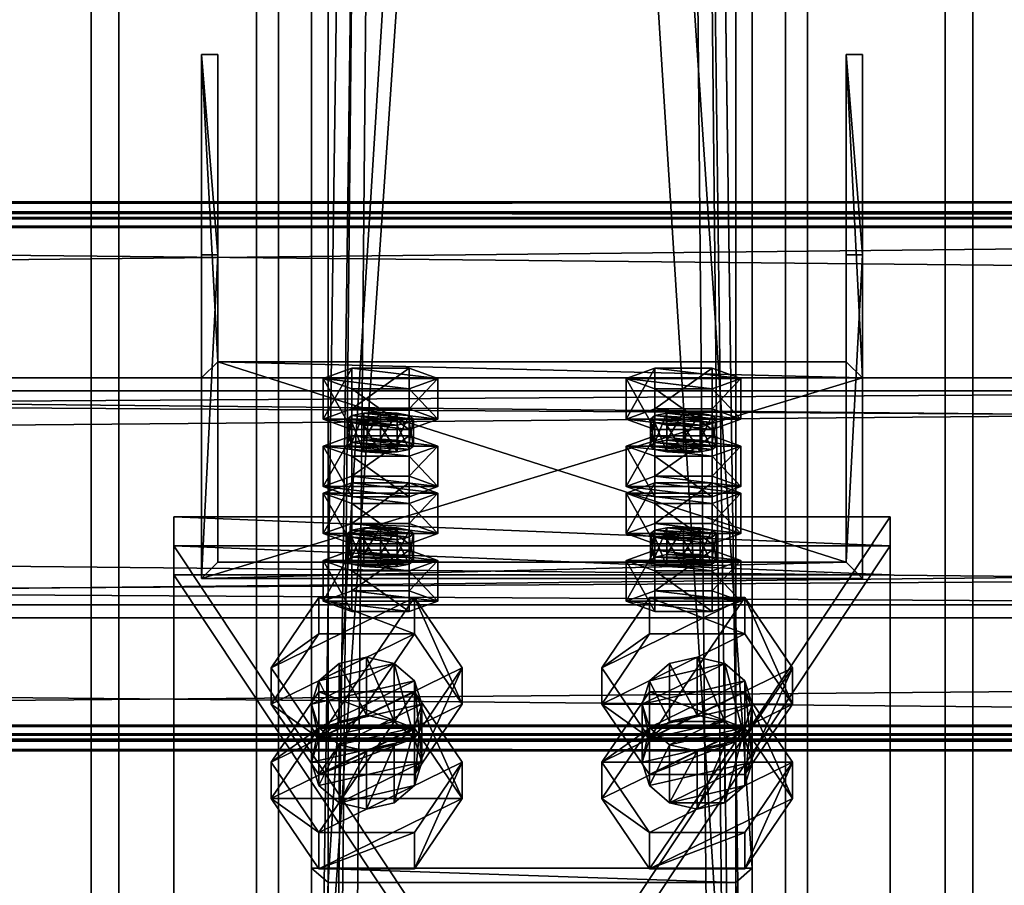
# Model space of a CAD drawing. Header units: millimetres. Extents: x -333 to 67333, y -930 to 39730.
# Tile 255 of 256: x 11007 to 11186, y 10974 to 11132. Entities that reach past the tile are written whole.
import ezdxf

# ---------------------------------------------------------------- set-up
doc = ezdxf.new("R2010")
doc.units = ezdxf.units.MM
for name, color, linetype in [('13', 7, 'Continuous'), ('3', 7, 'Continuous'), ('5', 7, 'Continuous'), ('6', 7, 'Continuous'), ('7', 7, 'Continuous'), ('95', 7, 'Continuous'), ('99', 7, 'Continuous')]:
    doc.layers.add(name, color=color, linetype=linetype)

msp = doc.modelspace()

# ---------------------------------------------------------------- meshes
at = {"layer": '13', "color": 30}
mesh = msp.add_polyface(dxfattribs=at)
corners = [(11700.01, 11095.37, 5790.63), (11700.01, 11022.98, 5775.24), (4900.01, 11022.98, 5775.24), (4900.01, 11095.37, 5790.63), (11700.01, 11064.15, 5581.57), (4900.01, 11064.15, 5581.57), (11700.01, 11003.5, 5568.68), (4900.01, 11003.5, 5568.68), (11700.01, 11000.8, 5581.4), (4900.01, 11000.8, 5581.4), (11700.01, 10998.85, 5580.98), (4900.01, 10998.85, 5580.98), (11700.01, 11001.96, 5566.31), (4900.01, 11001.96, 5566.31), (11700.01, 11066.52, 5580.03), (4900.01, 11066.52, 5580.03), (11700.01, 11025.36, 5773.7), (4900.01, 11025.36, 5773.7), (11700.01, 11093.83, 5788.26), (4900.01, 11093.83, 5788.26), (11700.01, 11096.53, 5775.54), (4900.01, 11096.53, 5775.54), (11700.01, 11098.49, 5775.96), (4900.01, 11098.49, 5775.96)]
mesh.append_faces([[corners[k] for k in face] for face in [(0, 2, 3, 3), (1, 5, 2, 2), (4, 7, 5, 5), (6, 9, 7, 7), (8, 11, 9, 9), (10, 13, 11, 11), (12, 15, 13, 13), (14, 17, 15, 15), (16, 19, 17, 17), (18, 21, 19, 19), (20, 23, 21, 21), (22, 3, 23, 23), (8, 12, 10, 10), (20, 0, 22, 22), (11, 7, 9, 9), (23, 19, 21, 21)]], dxfattribs={"vtx0": -1, "color": 30})
mesh.append_faces([[corners[k] for k in face] for face in [(12, 6, 14, 14), (14, 1, 16, 16), (16, 0, 18, 18), (18, 0, 20, 20), (3, 19, 23, 23), (19, 2, 17, 17), (17, 2, 15, 15), (15, 5, 13, 13)]], dxfattribs={"vtx0": -1, "vtx1": -1, "color": 30})
mesh.append_faces([[corners[k] for k in face] for face in [(12, 8, 6, 6), (14, 6, 4, 4), (14, 4, 1, 1), (16, 1, 0, 0), (7, 11, 13, 13), (19, 3, 2, 2), (15, 2, 5, 5), (13, 5, 7, 7)]], dxfattribs={"vtx0": -1, "vtx2": -1, "vtx3": -1, "color": 30})
mesh.append_faces([[corners[k] for k in face] for face in [(0, 1, 2, 2), (1, 4, 5, 5), (4, 6, 7, 7), (6, 8, 9, 9), (8, 10, 11, 11), (10, 12, 13, 13), (12, 14, 15, 15), (14, 16, 17, 17), (16, 18, 19, 19), (18, 20, 21, 21), (20, 22, 23, 23), (22, 0, 3, 3)]], dxfattribs={"vtx2": -1, "vtx3": -1, "color": 30})
mesh = msp.add_polyface(dxfattribs=at)
corners = [(17300.01, 11095.37, 5790.63), (17300.01, 11022.98, 5775.24), (10500.01, 11022.98, 5775.24), (10500.01, 11095.37, 5790.63), (17300.01, 11064.15, 5581.57), (10500.01, 11064.15, 5581.57), (17300.01, 11003.5, 5568.68), (10500.01, 11003.5, 5568.68), (17300.01, 11000.8, 5581.4), (10500.01, 11000.8, 5581.4), (17300.01, 10998.85, 5580.98), (10500.01, 10998.85, 5580.98), (17300.01, 11001.96, 5566.31), (10500.01, 11001.96, 5566.31), (17300.01, 11066.52, 5580.03), (10500.01, 11066.52, 5580.03), (17300.01, 11025.36, 5773.7), (10500.01, 11025.36, 5773.7), (17300.01, 11093.83, 5788.26), (10500.01, 11093.83, 5788.26), (17300.01, 11096.53, 5775.54), (10500.01, 11096.53, 5775.54), (17300.01, 11098.49, 5775.96), (10500.01, 11098.49, 5775.96)]
mesh.append_faces([[corners[k] for k in face] for face in [(0, 2, 3, 3), (1, 5, 2, 2), (4, 7, 5, 5), (6, 9, 7, 7), (8, 11, 9, 9), (10, 13, 11, 11), (12, 15, 13, 13), (14, 17, 15, 15), (16, 19, 17, 17), (18, 21, 19, 19), (20, 23, 21, 21), (22, 3, 23, 23), (8, 12, 10, 10), (20, 0, 22, 22), (11, 7, 9, 9), (23, 19, 21, 21)]], dxfattribs={"vtx0": -1, "color": 30})
mesh.append_faces([[corners[k] for k in face] for face in [(12, 6, 14, 14), (14, 1, 16, 16), (16, 0, 18, 18), (18, 0, 20, 20), (3, 19, 23, 23), (19, 2, 17, 17), (17, 2, 15, 15), (15, 5, 13, 13)]], dxfattribs={"vtx0": -1, "vtx1": -1, "color": 30})
mesh.append_faces([[corners[k] for k in face] for face in [(12, 8, 6, 6), (14, 6, 4, 4), (14, 4, 1, 1), (16, 1, 0, 0), (7, 11, 13, 13), (19, 3, 2, 2), (15, 2, 5, 5), (13, 5, 7, 7)]], dxfattribs={"vtx0": -1, "vtx2": -1, "vtx3": -1, "color": 30})
mesh.append_faces([[corners[k] for k in face] for face in [(0, 1, 2, 2), (1, 4, 5, 5), (4, 6, 7, 7), (6, 8, 9, 9), (8, 10, 11, 11), (10, 12, 13, 13), (12, 14, 15, 15), (14, 16, 17, 17), (16, 18, 19, 19), (18, 20, 21, 21), (20, 22, 23, 23), (22, 0, 3, 3)]], dxfattribs={"vtx2": -1, "vtx3": -1, "color": 30})
at = {"layer": '3', "color": 91}
mesh = msp.add_polyface(dxfattribs=at)
corners = [(11137, 10912.08, 4961.88), (11063, 10912.08, 4961.88), (11063, 12075.88, 3080), (11137, 12075.88, 3080), (11063, 10975.01, 5000.81), (11063, 12162.88, 3080), (11137, 10975.01, 5000.81), (11137, 12162.88, 3080), (11140, 10909.52, 4960.31), (11140, 10977.56, 5002.38), (11140, 12166.41, 3080), (11140, 12072.35, 3080), (11060, 10977.56, 5002.38), (11060, 12166.41, 3080), (11060, 10909.52, 4960.31), (11060, 12072.35, 3080)]
mesh.append_faces([[corners[k] for k in face] for face in [(0, 2, 3, 3), (1, 5, 2, 2), (4, 7, 5, 5), (6, 3, 7, 7), (8, 10, 11, 11), (9, 13, 10, 10), (12, 15, 13, 13), (14, 11, 15, 15)]], dxfattribs={"vtx0": -1, "color": 91})
mesh.append_faces([[corners[k] for k in face] for face in [(9, 6, 12, 12), (6, 8, 0, 0), (0, 8, 1, 1), (12, 4, 14, 14), (4, 12, 6, 6), (14, 1, 8, 8), (11, 3, 15, 15), (3, 10, 7, 7), (7, 10, 5, 5), (15, 2, 13, 13), (2, 15, 3, 3), (13, 5, 10, 10)]], dxfattribs={"vtx0": -1, "vtx1": -1, "color": 91})
mesh.append_faces([[corners[k] for k in face] for face in [(6, 9, 8, 8), (14, 4, 1, 1), (3, 11, 10, 10), (13, 2, 5, 5)]], dxfattribs={"vtx0": -1, "vtx2": -1, "vtx3": -1, "color": 91})
mesh.append_faces([[corners[k] for k in face] for face in [(0, 1, 2, 2), (1, 4, 5, 5), (4, 6, 7, 7), (6, 0, 3, 3), (8, 9, 10, 10), (9, 12, 13, 13), (12, 14, 15, 15), (14, 8, 11, 11)]], dxfattribs={"vtx2": -1, "vtx3": -1, "color": 91})
at = {"layer": '5', "color": 131}
mesh = msp.add_polyface(dxfattribs=at)
corners = [(11146, 9415, 2984), (11054, 9415, 2984), (11054, 19384.97, 2984), (11146, 19384.97, 2984), (11054, 9415, 3076), (11054, 19384.97, 3076), (11146, 9415, 3076), (11146, 19384.97, 3076), (11150, 9415, 2980), (11150, 9415, 3080), (11150, 19384.97, 3080), (11150, 19384.97, 2980), (11050, 9415, 3080), (11050, 19384.97, 3080), (11050, 9415, 2980), (11050, 19384.97, 2980)]
mesh.append_faces([[corners[k] for k in face] for face in [(0, 2, 3, 3), (1, 5, 2, 2), (4, 7, 5, 5), (6, 3, 7, 7), (8, 10, 11, 11), (9, 13, 10, 10), (12, 15, 13, 13), (14, 11, 15, 15)]], dxfattribs={"vtx0": -1, "color": 131})
mesh.append_faces([[corners[k] for k in face] for face in [(9, 6, 12, 12), (6, 8, 0, 0), (0, 8, 1, 1), (12, 4, 14, 14), (4, 12, 6, 6), (14, 1, 8, 8), (11, 3, 15, 15), (3, 10, 7, 7), (7, 10, 5, 5), (15, 2, 13, 13), (2, 15, 3, 3), (13, 5, 10, 10)]], dxfattribs={"vtx0": -1, "vtx1": -1, "color": 131})
mesh.append_faces([[corners[k] for k in face] for face in [(6, 9, 8, 8), (14, 4, 1, 1), (3, 11, 10, 10), (13, 2, 5, 5)]], dxfattribs={"vtx0": -1, "vtx2": -1, "vtx3": -1, "color": 131})
mesh.append_faces([[corners[k] for k in face] for face in [(0, 1, 2, 2), (1, 4, 5, 5), (4, 6, 7, 7), (6, 0, 3, 3), (8, 9, 10, 10), (9, 12, 13, 13), (12, 14, 15, 15), (14, 8, 11, 11)]], dxfattribs={"vtx2": -1, "vtx3": -1, "color": 131})
at = {"layer": '6', "color": 2}
mesh = msp.add_polyface(dxfattribs=at)
corners = [(11180, 19380.14, 7183.53), (11020, 19380.14, 7183.53), (11020, 7954.94, 4755.1), (11180, 7954.94, 4755.1), (11180, 19380.14, 7347.1), (11180, 7921.68, 4911.61), (11020, 19380.14, 7347.1), (11020, 7921.68, 4911.61), (11025, 7953.9, 4759.99), (11175, 7953.9, 4759.99), (11175, 7922.72, 4906.72), (11025, 7922.72, 4906.72), (11175, 19380.14, 7188.64), (11175, 19380.14, 7341.99), (11025, 19380.14, 7188.64), (11025, 19380.14, 7341.99)]
mesh.append_faces([[corners[k] for k in face] for face in [(0, 2, 3, 3), (4, 3, 5, 5), (6, 5, 7, 7), (1, 7, 2, 2), (12, 10, 9, 9), (14, 9, 8, 8), (15, 8, 11, 11), (13, 11, 10, 10)]], dxfattribs={"vtx0": -1, "color": 2})
mesh.append_faces([[corners[k] for k in face] for face in [(2, 8, 3, 3), (8, 7, 11, 11), (11, 7, 10, 10), (3, 9, 5, 5), (9, 3, 8, 8), (5, 10, 7, 7), (0, 12, 1, 1), (12, 4, 13, 13), (13, 4, 15, 15), (1, 14, 6, 6), (14, 1, 12, 12), (6, 15, 4, 4)]], dxfattribs={"vtx0": -1, "vtx1": -1, "color": 2})
mesh.append_faces([[corners[k] for k in face] for face in [(8, 2, 7, 7), (5, 9, 10, 10), (12, 0, 4, 4), (6, 14, 15, 15)]], dxfattribs={"vtx0": -1, "vtx2": -1, "vtx3": -1, "color": 2})
mesh.append_faces([[corners[k] for k in face] for face in [(0, 1, 2, 2), (4, 0, 3, 3), (6, 4, 5, 5), (1, 6, 7, 7), (12, 13, 10, 10), (14, 12, 9, 9), (15, 14, 8, 8), (13, 15, 11, 11)]], dxfattribs={"vtx2": -1, "vtx3": -1, "color": 2})
at = {"layer": '7', "color": 6}
mesh = msp.add_polyface(dxfattribs=at)
corners = [(11040.01, 11030.14, 5751.21), (11160.01, 11030.14, 5751.21), (11160.01, 11066.52, 5580.03), (11040.01, 11066.52, 5580.03), (11160.01, 11088.83, 5763.68), (11160.01, 11125.21, 5592.5), (11157.01, 11088.83, 5763.68), (11157.01, 11125.21, 5592.5), (11157.01, 11033.07, 5751.83), (11157.01, 11069.46, 5580.65), (11043.01, 11033.07, 5751.83), (11043.01, 11069.46, 5580.65), (11043.01, 11088.83, 5763.68), (11043.01, 11125.21, 5592.5), (11040.01, 11088.83, 5763.68), (11040.01, 11125.21, 5592.5)]
mesh.append_faces([[corners[k] for k in face] for face in [(0, 2, 3, 3), (1, 5, 2, 2), (4, 7, 5, 5), (6, 9, 7, 7), (8, 11, 9, 9), (10, 13, 11, 11), (12, 15, 13, 13), (14, 3, 15, 15), (12, 0, 14, 14), (7, 2, 5, 5)]], dxfattribs={"vtx0": -1, "color": 6})
mesh.append_faces([[corners[k] for k in face] for face in [(1, 8, 4, 4), (8, 0, 10, 10), (10, 0, 12, 12), (3, 11, 15, 15), (11, 2, 9, 9), (9, 2, 7, 7)]], dxfattribs={"vtx0": -1, "vtx1": -1, "color": 6})
mesh.append_faces([[corners[k] for k in face] for face in [(8, 1, 0, 0), (11, 3, 2, 2)]], dxfattribs={"vtx0": -1, "vtx2": -1, "vtx3": -1, "color": 6})
mesh.append_faces([[corners[k] for k in face] for face in [(6, 4, 8, 8), (13, 15, 11, 11)]], dxfattribs={"vtx1": -1, "color": 6})
mesh.append_faces([[corners[k] for k in face] for face in [(0, 1, 2, 2), (1, 4, 5, 5), (4, 6, 7, 7), (6, 8, 9, 9), (8, 10, 11, 11), (10, 12, 13, 13), (12, 14, 15, 15), (14, 0, 3, 3)]], dxfattribs={"vtx2": -1, "vtx3": -1, "color": 6})
at = {"layer": '95', "color": 20}
mesh = msp.add_polyface(dxfattribs=at)
corners = [(11066.51, 11054.17, 5628.52), (11067.31, 11059.68, 5626.63), (11066.51, 11059.06, 5629.56), (11067.31, 11054.79, 5625.59), (11069.51, 11055.25, 5623.44), (11069.51, 11060.14, 5624.48), (11072.51, 11055.42, 5622.65), (11072.51, 11060.31, 5623.69), (11075.51, 11055.25, 5623.44), (11075.51, 11060.14, 5624.48), (11077.71, 11054.79, 5625.59), (11077.71, 11059.68, 5626.63), (11078.51, 11059.06, 5629.56), (11078.51, 11054.17, 5628.52), (11077.71, 11058.44, 5632.5), (11067.31, 11053.55, 5631.46), (11067.31, 11058.44, 5632.5), (11072.51, 11057.81, 5635.43), (11069.51, 11057.98, 5634.64), (11075.51, 11057.98, 5634.64), (11062.12, 11059.06, 5629.56), (11067.31, 11060.93, 5620.76), (11067.31, 11068.27, 5622.32), (11062.12, 11066.4, 5631.12), (11077.71, 11060.93, 5620.76), (11077.71, 11068.27, 5622.32), (11082.9, 11059.06, 5629.56), (11082.9, 11066.4, 5631.12), (11077.71, 11057.19, 5638.37), (11077.71, 11064.53, 5639.92), (11067.31, 11057.19, 5638.37), (11067.31, 11064.53, 5639.92)]
mesh.append_faces([[corners[k] for k in face] for face in [(0, 1, 2, 2), (3, 5, 1, 1), (4, 7, 5, 5), (6, 9, 7, 7), (8, 11, 9, 9), (10, 12, 11, 11), (13, 14, 12, 12), (15, 2, 16, 16), (16, 17, 18, 18), (11, 7, 9, 9), (20, 22, 23, 23), (21, 25, 22, 22), (24, 27, 25, 25), (26, 29, 27, 27), (28, 31, 29, 29), (30, 23, 31, 31), (21, 26, 24, 24), (28, 20, 30, 30), (23, 29, 31, 31), (27, 22, 25, 25)]], dxfattribs={"vtx0": -1, "color": 20})
mesh.append_faces([[corners[k] for k in face] for face in [(17, 16, 19, 19), (19, 2, 14, 14), (14, 1, 12, 12), (12, 5, 11, 11), (26, 20, 28, 28), (29, 23, 27, 27)]], dxfattribs={"vtx0": -1, "vtx1": -1, "color": 20})
mesh.append_faces([[corners[k] for k in face] for face in [(19, 16, 2, 2), (14, 2, 1, 1), (12, 1, 5, 5), (11, 5, 7, 7), (26, 21, 20, 20), (27, 23, 22, 22)]], dxfattribs={"vtx0": -1, "vtx2": -1, "vtx3": -1, "color": 20})
mesh.append_faces([[corners[k] for k in face] for face in [(3, 4, 5, 5), (4, 6, 7, 7), (6, 8, 9, 9), (8, 10, 11, 11), (20, 21, 22, 22), (21, 24, 25, 25), (24, 26, 27, 27), (26, 28, 29, 29), (28, 30, 31, 31), (30, 20, 23, 23)]], dxfattribs={"vtx2": -1, "vtx3": -1, "color": 20})
mesh = msp.add_polyface(dxfattribs=at)
corners = [(11121.51, 11054.17, 5628.52), (11122.31, 11059.68, 5626.63), (11121.51, 11059.06, 5629.56), (11122.31, 11054.79, 5625.59), (11124.51, 11055.25, 5623.44), (11124.51, 11060.14, 5624.48), (11127.51, 11055.42, 5622.65), (11127.51, 11060.31, 5623.69), (11130.51, 11055.25, 5623.44), (11130.51, 11060.14, 5624.48), (11132.71, 11054.79, 5625.59), (11132.71, 11059.68, 5626.63), (11133.51, 11059.06, 5629.56), (11133.51, 11054.17, 5628.52), (11132.71, 11058.44, 5632.5), (11122.31, 11053.55, 5631.46), (11122.31, 11058.44, 5632.5), (11127.51, 11057.81, 5635.43), (11124.51, 11057.98, 5634.64), (11130.51, 11057.98, 5634.64), (11117.12, 11059.06, 5629.56), (11122.31, 11060.93, 5620.76), (11122.31, 11068.27, 5622.32), (11117.12, 11066.4, 5631.12), (11132.71, 11060.93, 5620.76), (11132.71, 11068.27, 5622.32), (11137.9, 11059.06, 5629.56), (11137.9, 11066.4, 5631.12), (11132.71, 11057.19, 5638.37), (11132.71, 11064.53, 5639.92), (11122.31, 11057.19, 5638.37), (11122.31, 11064.53, 5639.92)]
mesh.append_faces([[corners[k] for k in face] for face in [(0, 1, 2, 2), (3, 5, 1, 1), (4, 7, 5, 5), (6, 9, 7, 7), (8, 11, 9, 9), (10, 12, 11, 11), (13, 14, 12, 12), (15, 2, 16, 16), (16, 17, 18, 18), (11, 7, 9, 9), (20, 22, 23, 23), (21, 25, 22, 22), (24, 27, 25, 25), (26, 29, 27, 27), (28, 31, 29, 29), (30, 23, 31, 31), (21, 26, 24, 24), (28, 20, 30, 30), (23, 29, 31, 31), (27, 22, 25, 25)]], dxfattribs={"vtx0": -1, "color": 20})
mesh.append_faces([[corners[k] for k in face] for face in [(17, 16, 19, 19), (19, 2, 14, 14), (14, 1, 12, 12), (12, 5, 11, 11), (26, 20, 28, 28), (29, 23, 27, 27)]], dxfattribs={"vtx0": -1, "vtx1": -1, "color": 20})
mesh.append_faces([[corners[k] for k in face] for face in [(19, 16, 2, 2), (14, 2, 1, 1), (12, 1, 5, 5), (11, 5, 7, 7), (26, 21, 20, 20), (27, 23, 22, 22)]], dxfattribs={"vtx0": -1, "vtx2": -1, "vtx3": -1, "color": 20})
mesh.append_faces([[corners[k] for k in face] for face in [(3, 4, 5, 5), (4, 6, 7, 7), (6, 8, 9, 9), (8, 10, 11, 11), (20, 21, 22, 22), (21, 24, 25, 25), (24, 26, 27, 27), (26, 28, 29, 29), (28, 30, 31, 31), (30, 20, 23, 23)]], dxfattribs={"vtx2": -1, "vtx3": -1, "color": 20})
mesh = msp.add_polyface(dxfattribs=at)
corners = [(11082.9, 11045.61, 5728.94), (11062.12, 11045.61, 5728.94), (11067.31, 11047.48, 5720.13), (11077.71, 11047.48, 5720.13), (11066.51, 11054.17, 5628.52), (11067.31, 11054.79, 5625.59), (11067.31, 11059.68, 5626.63), (11077.71, 11054.79, 5625.59), (11078.51, 11054.17, 5628.52), (11078.51, 11059.06, 5629.56), (11077.71, 11053.55, 5631.46), (11077.71, 11058.44, 5632.5), (11075.51, 11053.09, 5633.61), (11075.51, 11057.98, 5634.64), (11072.51, 11052.92, 5634.39), (11072.51, 11057.81, 5635.43), (11069.51, 11053.09, 5633.61), (11069.51, 11057.98, 5634.64), (11067.31, 11053.55, 5631.46), (11067.31, 11058.44, 5632.5), (11066.51, 11059.06, 5629.56), (11069.51, 11055.25, 5623.44), (11075.51, 11055.25, 5623.44), (11072.51, 11055.42, 5622.65), (11062.12, 11046.83, 5626.96), (11067.31, 11048.71, 5618.16), (11067.31, 11056.04, 5619.72), (11062.12, 11054.17, 5628.52), (11077.71, 11048.71, 5618.16), (11077.71, 11056.04, 5619.72), (11082.9, 11046.83, 5626.96), (11082.9, 11054.17, 5628.52), (11077.71, 11044.96, 5635.77), (11077.71, 11052.3, 5637.33), (11067.31, 11044.96, 5635.77), (11067.31, 11052.3, 5637.33)]
mesh.append_faces([[corners[k] for k in face] for face in [(0, 2, 3, 3), (10, 13, 11, 11), (12, 15, 13, 13), (14, 17, 15, 15), (16, 19, 17, 17), (21, 22, 23, 23), (12, 16, 14, 14), (24, 26, 27, 27), (25, 29, 26, 26), (28, 31, 29, 29), (30, 33, 31, 31), (32, 35, 33, 33), (34, 27, 35, 35), (25, 30, 28, 28), (27, 33, 35, 35), (31, 26, 29, 29)]], dxfattribs={"vtx0": -1, "color": 20})
mesh.append_faces([[corners[k] for k in face] for face in [(22, 21, 7, 7), (7, 21, 8, 8), (8, 5, 10, 10), (10, 4, 12, 12), (33, 27, 31, 31)]], dxfattribs={"vtx0": -1, "vtx1": -1, "color": 20})
mesh.append_faces([[corners[k] for k in face] for face in [(0, 1, 2, 2), (8, 21, 5, 5), (10, 5, 4, 4), (12, 4, 18, 18), (12, 18, 16, 16), (30, 25, 24, 24), (31, 27, 26, 26)]], dxfattribs={"vtx0": -1, "vtx2": -1, "vtx3": -1, "color": 20})
mesh.append_faces([[corners[k] for k in face] for face in [(4, 5, 6, 6), (7, 8, 9, 9), (8, 10, 11, 11), (10, 12, 13, 13), (12, 14, 15, 15), (14, 16, 17, 17), (16, 18, 19, 19), (18, 4, 20, 20), (24, 25, 26, 26), (25, 28, 29, 29), (28, 30, 31, 31), (30, 32, 33, 33), (32, 34, 35, 35), (34, 24, 27, 27)]], dxfattribs={"vtx2": -1, "vtx3": -1, "color": 20})
mesh = msp.add_polyface(dxfattribs=at)
corners = [(11137.9, 11045.61, 5728.94), (11117.12, 11045.61, 5728.94), (11122.31, 11047.48, 5720.13), (11132.71, 11047.48, 5720.13), (11121.51, 11054.17, 5628.52), (11122.31, 11054.79, 5625.59), (11122.31, 11059.68, 5626.63), (11132.71, 11054.79, 5625.59), (11133.51, 11054.17, 5628.52), (11133.51, 11059.06, 5629.56), (11132.71, 11053.55, 5631.46), (11132.71, 11058.44, 5632.5), (11130.51, 11053.09, 5633.61), (11130.51, 11057.98, 5634.64), (11127.51, 11052.92, 5634.39), (11127.51, 11057.81, 5635.43), (11124.51, 11053.09, 5633.61), (11124.51, 11057.98, 5634.64), (11122.31, 11053.55, 5631.46), (11122.31, 11058.44, 5632.5), (11121.51, 11059.06, 5629.56), (11124.51, 11055.25, 5623.44), (11130.51, 11055.25, 5623.44), (11127.51, 11055.42, 5622.65), (11117.12, 11046.83, 5626.96), (11122.31, 11048.71, 5618.16), (11122.31, 11056.04, 5619.72), (11117.12, 11054.17, 5628.52), (11132.71, 11048.71, 5618.16), (11132.71, 11056.04, 5619.72), (11137.9, 11046.83, 5626.96), (11137.9, 11054.17, 5628.52), (11132.71, 11044.96, 5635.77), (11132.71, 11052.3, 5637.33), (11122.31, 11044.96, 5635.77), (11122.31, 11052.3, 5637.33)]
mesh.append_faces([[corners[k] for k in face] for face in [(0, 2, 3, 3), (10, 13, 11, 11), (12, 15, 13, 13), (14, 17, 15, 15), (16, 19, 17, 17), (21, 22, 23, 23), (12, 16, 14, 14), (24, 26, 27, 27), (25, 29, 26, 26), (28, 31, 29, 29), (30, 33, 31, 31), (32, 35, 33, 33), (34, 27, 35, 35), (25, 30, 28, 28), (27, 33, 35, 35), (31, 26, 29, 29)]], dxfattribs={"vtx0": -1, "color": 20})
mesh.append_faces([[corners[k] for k in face] for face in [(22, 21, 7, 7), (7, 21, 8, 8), (8, 5, 10, 10), (10, 4, 12, 12), (33, 27, 31, 31)]], dxfattribs={"vtx0": -1, "vtx1": -1, "color": 20})
mesh.append_faces([[corners[k] for k in face] for face in [(0, 1, 2, 2), (8, 21, 5, 5), (10, 5, 4, 4), (12, 4, 18, 18), (12, 18, 16, 16), (30, 25, 24, 24), (31, 27, 26, 26)]], dxfattribs={"vtx0": -1, "vtx2": -1, "vtx3": -1, "color": 20})
mesh.append_faces([[corners[k] for k in face] for face in [(4, 5, 6, 6), (7, 8, 9, 9), (8, 10, 11, 11), (10, 12, 13, 13), (12, 14, 15, 15), (14, 16, 17, 17), (16, 18, 19, 19), (18, 4, 20, 20), (24, 25, 26, 26), (25, 28, 29, 29), (28, 30, 31, 31), (30, 32, 33, 33), (32, 34, 35, 35), (34, 24, 27, 27)]], dxfattribs={"vtx2": -1, "vtx3": -1, "color": 20})
mesh = msp.add_polyface(dxfattribs=at)
corners = [(11066.51, 11033.38, 5726.34), (11067.31, 11038.89, 5724.44), (11066.51, 11038.27, 5727.38), (11067.31, 11034, 5723.4), (11069.51, 11034.46, 5721.25), (11069.51, 11039.35, 5722.29), (11072.51, 11034.63, 5720.47), (11072.51, 11039.52, 5721.51), (11075.51, 11034.46, 5721.25), (11075.51, 11039.35, 5722.29), (11077.71, 11034, 5723.4), (11077.71, 11038.89, 5724.44), (11078.51, 11038.27, 5727.38), (11078.51, 11033.38, 5726.34), (11077.71, 11037.65, 5730.31), (11067.31, 11032.76, 5729.27), (11067.31, 11037.65, 5730.31), (11072.51, 11037.02, 5733.25), (11069.51, 11037.19, 5732.46), (11075.51, 11037.19, 5732.46), (11062.12, 11038.27, 5727.38), (11067.31, 11040.14, 5718.57), (11067.31, 11047.48, 5720.13), (11062.12, 11045.61, 5728.94), (11077.71, 11040.14, 5718.57), (11077.71, 11047.48, 5720.13), (11082.9, 11038.27, 5727.38), (11082.9, 11045.61, 5728.94), (11077.71, 11036.4, 5736.18), (11077.71, 11043.74, 5737.74), (11067.31, 11036.4, 5736.18), (11067.31, 11043.74, 5737.74), (11082.9, 11046.83, 5626.96), (11062.12, 11046.83, 5626.96), (11077.71, 11044.96, 5635.77), (11067.31, 11044.96, 5635.77)]
mesh.append_faces([[corners[k] for k in face] for face in [(0, 1, 2, 2), (3, 5, 1, 1), (4, 7, 5, 5), (6, 9, 7, 7), (8, 11, 9, 9), (10, 12, 11, 11), (13, 14, 12, 12), (15, 2, 16, 16), (16, 17, 18, 18), (9, 5, 7, 7), (20, 22, 23, 23), (21, 25, 22, 22), (24, 27, 25, 25), (26, 29, 27, 27), (28, 31, 29, 29), (30, 23, 31, 31), (21, 26, 24, 24), (28, 20, 30, 30), (23, 29, 31, 31), (34, 33, 35, 35)]], dxfattribs={"vtx0": -1, "color": 20})
mesh.append_faces([[corners[k] for k in face] for face in [(17, 16, 19, 19), (19, 2, 14, 14), (14, 1, 12, 12), (12, 5, 11, 11), (11, 5, 9, 9), (26, 20, 28, 28), (29, 23, 27, 27), (32, 33, 34, 34)]], dxfattribs={"vtx0": -1, "vtx1": -1, "color": 20})
mesh.append_faces([[corners[k] for k in face] for face in [(19, 16, 2, 2), (14, 2, 1, 1), (12, 1, 5, 5), (26, 21, 20, 20)]], dxfattribs={"vtx0": -1, "vtx2": -1, "vtx3": -1, "color": 20})
mesh.append_faces([[corners[k] for k in face] for face in [(3, 4, 5, 5), (4, 6, 7, 7), (6, 8, 9, 9), (8, 10, 11, 11), (20, 21, 22, 22), (21, 24, 25, 25), (24, 26, 27, 27), (26, 28, 29, 29), (28, 30, 31, 31), (30, 20, 23, 23)]], dxfattribs={"vtx2": -1, "vtx3": -1, "color": 20})
mesh = msp.add_polyface(dxfattribs=at)
corners = [(11121.51, 11033.38, 5726.34), (11122.31, 11038.89, 5724.44), (11121.51, 11038.27, 5727.38), (11122.31, 11034, 5723.4), (11124.51, 11034.46, 5721.25), (11124.51, 11039.35, 5722.29), (11127.51, 11034.63, 5720.47), (11127.51, 11039.52, 5721.51), (11130.51, 11034.46, 5721.25), (11130.51, 11039.35, 5722.29), (11132.71, 11034, 5723.4), (11132.71, 11038.89, 5724.44), (11133.51, 11038.27, 5727.38), (11133.51, 11033.38, 5726.34), (11132.71, 11037.65, 5730.31), (11122.31, 11032.76, 5729.27), (11122.31, 11037.65, 5730.31), (11127.51, 11037.02, 5733.25), (11124.51, 11037.19, 5732.46), (11130.51, 11037.19, 5732.46), (11117.12, 11038.27, 5727.38), (11122.31, 11040.14, 5718.57), (11122.31, 11047.48, 5720.13), (11117.12, 11045.61, 5728.94), (11132.71, 11040.14, 5718.57), (11132.71, 11047.48, 5720.13), (11137.9, 11038.27, 5727.38), (11137.9, 11045.61, 5728.94), (11132.71, 11036.4, 5736.18), (11132.71, 11043.74, 5737.74), (11122.31, 11036.4, 5736.18), (11122.31, 11043.74, 5737.74), (11137.9, 11046.83, 5626.96), (11117.12, 11046.83, 5626.96), (11132.71, 11044.96, 5635.77), (11122.31, 11044.96, 5635.77)]
mesh.append_faces([[corners[k] for k in face] for face in [(0, 1, 2, 2), (3, 5, 1, 1), (4, 7, 5, 5), (6, 9, 7, 7), (8, 11, 9, 9), (10, 12, 11, 11), (13, 14, 12, 12), (15, 2, 16, 16), (16, 17, 18, 18), (9, 5, 7, 7), (20, 22, 23, 23), (21, 25, 22, 22), (24, 27, 25, 25), (26, 29, 27, 27), (28, 31, 29, 29), (30, 23, 31, 31), (21, 26, 24, 24), (28, 20, 30, 30), (23, 29, 31, 31), (34, 33, 35, 35)]], dxfattribs={"vtx0": -1, "color": 20})
mesh.append_faces([[corners[k] for k in face] for face in [(17, 16, 19, 19), (19, 2, 14, 14), (14, 1, 12, 12), (12, 5, 11, 11), (11, 5, 9, 9), (26, 20, 28, 28), (29, 23, 27, 27), (32, 33, 34, 34)]], dxfattribs={"vtx0": -1, "vtx1": -1, "color": 20})
mesh.append_faces([[corners[k] for k in face] for face in [(19, 16, 2, 2), (14, 2, 1, 1), (12, 1, 5, 5), (26, 21, 20, 20)]], dxfattribs={"vtx0": -1, "vtx2": -1, "vtx3": -1, "color": 20})
mesh.append_faces([[corners[k] for k in face] for face in [(3, 4, 5, 5), (4, 6, 7, 7), (6, 8, 9, 9), (8, 10, 11, 11), (20, 21, 22, 22), (21, 24, 25, 25), (24, 26, 27, 27), (26, 28, 29, 29), (28, 30, 31, 31), (30, 20, 23, 23)]], dxfattribs={"vtx2": -1, "vtx3": -1, "color": 20})
mesh = msp.add_polyface(dxfattribs=at)
corners = [(11066.51, 11033.38, 5726.34), (11067.31, 11034, 5723.4), (11067.31, 11038.89, 5724.44), (11077.71, 11034, 5723.4), (11078.51, 11033.38, 5726.34), (11078.51, 11038.27, 5727.38), (11077.71, 11032.76, 5729.27), (11077.71, 11037.65, 5730.31), (11075.51, 11032.3, 5731.42), (11075.51, 11037.19, 5732.46), (11072.51, 11032.13, 5732.21), (11072.51, 11037.02, 5733.25), (11069.51, 11032.3, 5731.42), (11069.51, 11037.19, 5732.46), (11067.31, 11032.76, 5729.27), (11067.31, 11037.65, 5730.31), (11066.51, 11038.27, 5727.38), (11069.51, 11034.46, 5721.25), (11075.51, 11034.46, 5721.25), (11072.51, 11034.63, 5720.47), (11062.12, 11026.04, 5724.78), (11067.31, 11027.91, 5715.97), (11067.31, 11035.25, 5717.53), (11062.12, 11033.38, 5726.34), (11077.71, 11027.91, 5715.97), (11077.71, 11035.25, 5717.53), (11082.9, 11026.04, 5724.78), (11082.9, 11033.38, 5726.34), (11077.71, 11024.17, 5733.58), (11077.71, 11031.51, 5735.14), (11067.31, 11024.17, 5733.58), (11067.31, 11031.51, 5735.14)]
mesh.append_faces([[corners[k] for k in face] for face in [(6, 9, 7, 7), (8, 11, 9, 9), (10, 13, 11, 11), (12, 15, 13, 13), (17, 18, 19, 19), (10, 14, 12, 12), (20, 22, 23, 23), (21, 25, 22, 22), (24, 27, 25, 25), (26, 29, 27, 27), (28, 31, 29, 29), (30, 23, 31, 31), (21, 26, 24, 24), (28, 20, 30, 30), (23, 29, 31, 31), (27, 22, 25, 25)]], dxfattribs={"vtx0": -1, "color": 20})
mesh.append_faces([[corners[k] for k in face] for face in [(18, 17, 3, 3), (3, 1, 4, 4), (4, 0, 6, 6), (6, 14, 8, 8), (8, 14, 10, 10), (26, 20, 28, 28), (29, 23, 27, 27)]], dxfattribs={"vtx0": -1, "vtx1": -1, "color": 20})
mesh.append_faces([[corners[k] for k in face] for face in [(3, 17, 1, 1), (4, 1, 0, 0), (6, 0, 14, 14), (26, 21, 20, 20), (27, 23, 22, 22)]], dxfattribs={"vtx0": -1, "vtx2": -1, "vtx3": -1, "color": 20})
mesh.append_faces([[corners[k] for k in face] for face in [(0, 1, 2, 2), (3, 4, 5, 5), (4, 6, 7, 7), (6, 8, 9, 9), (8, 10, 11, 11), (10, 12, 13, 13), (12, 14, 15, 15), (14, 0, 16, 16), (20, 21, 22, 22), (21, 24, 25, 25), (24, 26, 27, 27), (26, 28, 29, 29), (28, 30, 31, 31), (30, 20, 23, 23)]], dxfattribs={"vtx2": -1, "vtx3": -1, "color": 20})
mesh = msp.add_polyface(dxfattribs=at)
corners = [(11121.51, 11033.38, 5726.34), (11122.31, 11034, 5723.4), (11122.31, 11038.89, 5724.44), (11132.71, 11034, 5723.4), (11133.51, 11033.38, 5726.34), (11133.51, 11038.27, 5727.38), (11132.71, 11032.76, 5729.27), (11132.71, 11037.65, 5730.31), (11130.51, 11032.3, 5731.42), (11130.51, 11037.19, 5732.46), (11127.51, 11032.13, 5732.21), (11127.51, 11037.02, 5733.25), (11124.51, 11032.3, 5731.42), (11124.51, 11037.19, 5732.46), (11122.31, 11032.76, 5729.27), (11122.31, 11037.65, 5730.31), (11121.51, 11038.27, 5727.38), (11124.51, 11034.46, 5721.25), (11130.51, 11034.46, 5721.25), (11127.51, 11034.63, 5720.47), (11117.12, 11026.04, 5724.78), (11122.31, 11027.91, 5715.97), (11122.31, 11035.25, 5717.53), (11117.12, 11033.38, 5726.34), (11132.71, 11027.91, 5715.97), (11132.71, 11035.25, 5717.53), (11137.9, 11026.04, 5724.78), (11137.9, 11033.38, 5726.34), (11132.71, 11024.17, 5733.58), (11132.71, 11031.51, 5735.14), (11122.31, 11024.17, 5733.58), (11122.31, 11031.51, 5735.14)]
mesh.append_faces([[corners[k] for k in face] for face in [(6, 9, 7, 7), (8, 11, 9, 9), (10, 13, 11, 11), (12, 15, 13, 13), (17, 18, 19, 19), (10, 14, 12, 12), (20, 22, 23, 23), (21, 25, 22, 22), (24, 27, 25, 25), (26, 29, 27, 27), (28, 31, 29, 29), (30, 23, 31, 31), (21, 26, 24, 24), (28, 20, 30, 30), (23, 29, 31, 31), (27, 22, 25, 25)]], dxfattribs={"vtx0": -1, "color": 20})
mesh.append_faces([[corners[k] for k in face] for face in [(18, 17, 3, 3), (3, 1, 4, 4), (4, 0, 6, 6), (6, 14, 8, 8), (8, 14, 10, 10), (26, 20, 28, 28), (29, 23, 27, 27)]], dxfattribs={"vtx0": -1, "vtx1": -1, "color": 20})
mesh.append_faces([[corners[k] for k in face] for face in [(3, 17, 1, 1), (4, 1, 0, 0), (6, 0, 14, 14), (26, 21, 20, 20), (27, 23, 22, 22)]], dxfattribs={"vtx0": -1, "vtx2": -1, "vtx3": -1, "color": 20})
mesh.append_faces([[corners[k] for k in face] for face in [(0, 1, 2, 2), (3, 4, 5, 5), (4, 6, 7, 7), (6, 8, 9, 9), (8, 10, 11, 11), (10, 12, 13, 13), (12, 14, 15, 15), (14, 0, 16, 16), (20, 21, 22, 22), (21, 24, 25, 25), (24, 26, 27, 27), (26, 28, 29, 29), (28, 30, 31, 31), (30, 20, 23, 23)]], dxfattribs={"vtx2": -1, "vtx3": -1, "color": 20})
at = {"layer": '95', "color": 7}
mesh = msp.add_polyface(dxfattribs=at)
corners = [(11060, 10996.81, 5037.8), (11061.34, 11003.08, 5018.16), (11060, 11007.33, 5020.79), (11080, 10996.81, 5037.8), (11078.66, 11001.07, 5040.43), (11078.66, 11011.58, 5023.42), (11080, 11007.33, 5020.79), (11075, 11004.18, 5042.36), (11075, 11014.7, 5025.35), (11070, 11005.32, 5043.06), (11070, 11015.84, 5026.05), (11065, 11004.18, 5042.36), (11065, 11014.7, 5025.35), (11061.34, 11001.07, 5040.43), (11061.34, 11011.58, 5023.42), (11065, 10999.97, 5016.24), (11078.66, 11003.08, 5018.16), (11052.68, 11007.33, 5020.79), (11061.34, 11001.15, 5002.27), (11052.68, 11013.91, 5010.16), (11078.66, 10994.57, 5012.9), (11087.32, 11007.33, 5020.79), (11087.32, 11013.91, 5010.16), (11078.66, 11020.09, 5028.68), (11078.66, 11026.66, 5018.05), (11061.34, 11020.09, 5028.68), (11061.34, 11026.66, 5018.05), (11061.34, 10994.57, 5012.9), (11078.66, 11001.15, 5002.27), (11087.32, 10990.24, 5048.43), (11078.66, 11003, 5056.32), (11078.66, 11009.57, 5045.69), (11061.34, 11003, 5056.32), (11061.34, 11009.57, 5045.69), (11052.68, 10996.81, 5037.8)]
mesh.append_faces([[corners[k] for k in face] for face in [(0, 1, 2, 2), (3, 5, 6, 6), (4, 8, 5, 5), (7, 10, 8, 8), (9, 12, 10, 10), (11, 14, 12, 12), (13, 2, 14, 14), (9, 13, 11, 11), (14, 10, 12, 12), (17, 18, 19, 19), (21, 24, 22, 22), (23, 26, 24, 24), (25, 19, 26, 26), (23, 17, 25, 25), (19, 24, 26, 26), (22, 18, 28, 28), (30, 33, 31, 31), (32, 34, 33, 33), (34, 31, 33, 33)]], dxfattribs={"vtx0": -1, "color": 7})
mesh.append_faces([[corners[k] for k in face] for face in [(7, 13, 9, 9), (10, 14, 8, 8), (8, 2, 5, 5), (5, 1, 6, 6), (6, 15, 16, 16), (21, 27, 23, 23), (24, 18, 22, 22)]], dxfattribs={"vtx0": -1, "vtx1": -1, "color": 7})
mesh.append_faces([[corners[k] for k in face] for face in [(8, 14, 2, 2), (5, 2, 1, 1), (23, 27, 17, 17), (24, 19, 18, 18)]], dxfattribs={"vtx0": -1, "vtx2": -1, "vtx3": -1, "color": 7})
mesh.append_faces([[corners[k] for k in face] for face in [(3, 4, 5, 5), (4, 7, 8, 8), (7, 9, 10, 10), (9, 11, 12, 12), (11, 13, 14, 14), (13, 0, 2, 2), (20, 21, 22, 22), (21, 23, 24, 24), (23, 25, 26, 26), (25, 17, 19, 19), (29, 30, 31, 31), (30, 32, 33, 33)]], dxfattribs={"vtx2": -1, "vtx3": -1, "color": 7})
mesh = msp.add_polyface(dxfattribs=at)
corners = [(11120, 10996.81, 5037.8), (11121.34, 11003.08, 5018.16), (11120, 11007.33, 5020.79), (11140, 10996.81, 5037.8), (11138.66, 11001.07, 5040.43), (11138.66, 11011.58, 5023.42), (11140, 11007.33, 5020.79), (11135, 11004.18, 5042.36), (11135, 11014.7, 5025.35), (11130, 11005.32, 5043.06), (11130, 11015.84, 5026.05), (11125, 11004.18, 5042.36), (11125, 11014.7, 5025.35), (11121.34, 11001.07, 5040.43), (11121.34, 11011.58, 5023.42), (11125, 10999.97, 5016.24), (11138.66, 11003.08, 5018.16), (11112.68, 11007.33, 5020.79), (11121.34, 11001.15, 5002.27), (11112.68, 11013.91, 5010.16), (11138.66, 10994.57, 5012.9), (11147.32, 11007.33, 5020.79), (11147.32, 11013.91, 5010.16), (11138.66, 11020.09, 5028.68), (11138.66, 11026.66, 5018.05), (11121.34, 11020.09, 5028.68), (11121.34, 11026.66, 5018.05), (11121.34, 10994.57, 5012.9), (11138.66, 11001.15, 5002.27), (11147.32, 10990.24, 5048.43), (11138.66, 11003, 5056.32), (11138.66, 11009.57, 5045.69), (11121.34, 11003, 5056.32), (11121.34, 11009.57, 5045.69), (11112.68, 10996.81, 5037.8)]
mesh.append_faces([[corners[k] for k in face] for face in [(0, 1, 2, 2), (3, 5, 6, 6), (4, 8, 5, 5), (7, 10, 8, 8), (9, 12, 10, 10), (11, 14, 12, 12), (13, 2, 14, 14), (7, 11, 9, 9), (14, 10, 12, 12), (17, 18, 19, 19), (21, 24, 22, 22), (23, 26, 24, 24), (25, 19, 26, 26), (23, 17, 25, 25), (19, 24, 26, 26), (22, 18, 28, 28), (30, 33, 31, 31), (32, 34, 33, 33), (34, 31, 33, 33)]], dxfattribs={"vtx0": -1, "color": 7})
mesh.append_faces([[corners[k] for k in face] for face in [(10, 14, 8, 8), (8, 2, 5, 5), (5, 1, 6, 6), (6, 15, 16, 16), (21, 17, 23, 23), (24, 18, 22, 22)]], dxfattribs={"vtx0": -1, "vtx1": -1, "color": 7})
mesh.append_faces([[corners[k] for k in face] for face in [(7, 13, 11, 11), (8, 14, 2, 2), (5, 2, 1, 1), (21, 27, 17, 17), (24, 19, 18, 18)]], dxfattribs={"vtx0": -1, "vtx2": -1, "vtx3": -1, "color": 7})
mesh.append_faces([[corners[k] for k in face] for face in [(3, 4, 5, 5), (4, 7, 8, 8), (7, 9, 10, 10), (9, 11, 12, 12), (11, 13, 14, 14), (13, 0, 2, 2), (20, 21, 22, 22), (21, 23, 24, 24), (23, 25, 26, 26), (25, 17, 19, 19), (29, 30, 31, 31), (30, 32, 33, 33)]], dxfattribs={"vtx2": -1, "vtx3": -1, "color": 7})
mesh = msp.add_polyface(dxfattribs=at)
corners = [(11060, 10996.81, 5037.8), (11061.34, 10992.56, 5035.17), (11061.34, 11003.08, 5018.16), (11065, 10989.45, 5033.25), (11065, 10999.97, 5016.24), (11070, 10988.31, 5032.54), (11070, 10998.83, 5015.53), (11075, 10989.45, 5033.25), (11075, 10999.97, 5016.24), (11078.66, 10992.56, 5035.17), (11078.66, 11003.08, 5018.16), (11080, 10996.81, 5037.8), (11080, 11007.33, 5020.79), (11078.66, 11001.07, 5040.43), (11061.34, 11001.07, 5040.43), (11075, 11004.18, 5042.36), (11052.68, 11007.33, 5020.79), (11061.34, 10994.57, 5012.9), (11061.34, 11001.15, 5002.27), (11078.66, 10994.57, 5012.9), (11078.66, 11001.15, 5002.27), (11087.32, 11013.91, 5010.16), (11087.32, 11007.33, 5020.79), (11052.68, 10990.24, 5048.43), (11061.34, 10977.48, 5040.54), (11061.34, 10984.06, 5029.91), (11052.68, 10996.81, 5037.8), (11078.66, 10977.48, 5040.54), (11078.66, 10984.06, 5029.91), (11087.32, 10990.24, 5048.43), (11087.32, 10996.81, 5037.8), (11078.66, 11009.57, 5045.69), (11061.34, 11003, 5056.32), (11078.66, 11003, 5056.32)]
mesh.append_faces([[corners[k] for k in face] for face in [(1, 4, 2, 2), (3, 6, 4, 4), (5, 8, 6, 6), (7, 10, 8, 8), (9, 12, 10, 10), (5, 9, 7, 7), (10, 6, 8, 8), (17, 20, 18, 18), (19, 21, 20, 20), (17, 22, 19, 19), (23, 25, 26, 26), (24, 28, 25, 25), (27, 30, 28, 28), (29, 31, 30, 30), (24, 29, 27, 27), (33, 23, 32, 32), (30, 25, 28, 28)]], dxfattribs={"vtx0": -1, "color": 7})
mesh.append_faces([[corners[k] for k in face] for face in [(9, 3, 11, 11), (11, 0, 13, 13), (13, 14, 15, 15), (29, 23, 33, 33), (31, 25, 30, 30)]], dxfattribs={"vtx0": -1, "vtx1": -1, "color": 7})
mesh.append_faces([[corners[k] for k in face] for face in [(9, 5, 3, 3), (11, 3, 1, 1), (11, 1, 0, 0), (13, 0, 14, 14), (12, 2, 4, 4), (10, 4, 6, 6), (29, 24, 23, 23), (31, 26, 25, 25)]], dxfattribs={"vtx0": -1, "vtx2": -1, "vtx3": -1, "color": 7})
mesh.append_faces([[corners[k] for k in face] for face in [(0, 1, 2, 2), (1, 3, 4, 4), (3, 5, 6, 6), (5, 7, 8, 8), (7, 9, 10, 10), (9, 11, 12, 12), (16, 17, 18, 18), (17, 19, 20, 20), (23, 24, 25, 25), (24, 27, 28, 28), (27, 29, 30, 30), (32, 23, 26, 26)]], dxfattribs={"vtx2": -1, "vtx3": -1, "color": 7})
mesh = msp.add_polyface(dxfattribs=at)
corners = [(11120, 10996.81, 5037.8), (11121.34, 10992.56, 5035.17), (11121.34, 11003.08, 5018.16), (11125, 10989.45, 5033.25), (11125, 10999.97, 5016.24), (11130, 10988.31, 5032.54), (11130, 10998.83, 5015.53), (11135, 10989.45, 5033.25), (11135, 10999.97, 5016.24), (11138.66, 10992.56, 5035.17), (11138.66, 11003.08, 5018.16), (11140, 10996.81, 5037.8), (11140, 11007.33, 5020.79), (11138.66, 11001.07, 5040.43), (11121.34, 11001.07, 5040.43), (11135, 11004.18, 5042.36), (11112.68, 11007.33, 5020.79), (11121.34, 10994.57, 5012.9), (11121.34, 11001.15, 5002.27), (11138.66, 10994.57, 5012.9), (11138.66, 11001.15, 5002.27), (11147.32, 11013.91, 5010.16), (11147.32, 11007.33, 5020.79), (11112.68, 10990.24, 5048.43), (11121.34, 10977.48, 5040.54), (11121.34, 10984.06, 5029.91), (11112.68, 10996.81, 5037.8), (11138.66, 10977.48, 5040.54), (11138.66, 10984.06, 5029.91), (11147.32, 10990.24, 5048.43), (11147.32, 10996.81, 5037.8), (11138.66, 11009.57, 5045.69), (11121.34, 11003, 5056.32), (11138.66, 11003, 5056.32)]
mesh.append_faces([[corners[k] for k in face] for face in [(1, 4, 2, 2), (3, 6, 4, 4), (5, 8, 6, 6), (7, 10, 8, 8), (9, 12, 10, 10), (3, 7, 5, 5), (10, 6, 8, 8), (17, 20, 18, 18), (19, 21, 20, 20), (17, 22, 19, 19), (23, 25, 26, 26), (24, 28, 25, 25), (27, 30, 28, 28), (29, 31, 30, 30), (24, 29, 27, 27), (33, 23, 32, 32), (30, 25, 28, 28)]], dxfattribs={"vtx0": -1, "color": 7})
mesh.append_faces([[corners[k] for k in face] for face in [(7, 3, 9, 9), (9, 3, 11, 11), (11, 0, 13, 13), (13, 14, 15, 15), (29, 24, 33, 33), (31, 26, 30, 30)]], dxfattribs={"vtx0": -1, "vtx1": -1, "color": 7})
mesh.append_faces([[corners[k] for k in face] for face in [(11, 3, 1, 1), (11, 1, 0, 0), (13, 0, 14, 14), (12, 2, 4, 4), (10, 4, 6, 6), (33, 24, 23, 23), (30, 26, 25, 25)]], dxfattribs={"vtx0": -1, "vtx2": -1, "vtx3": -1, "color": 7})
mesh.append_faces([[corners[k] for k in face] for face in [(0, 1, 2, 2), (1, 3, 4, 4), (3, 5, 6, 6), (5, 7, 8, 8), (7, 9, 10, 10), (9, 11, 12, 12), (16, 17, 18, 18), (17, 19, 20, 20), (23, 24, 25, 25), (24, 27, 28, 28), (27, 29, 30, 30), (32, 23, 26, 26)]], dxfattribs={"vtx2": -1, "vtx3": -1, "color": 7})
at = {"layer": '99', "color": 7}
mesh = msp.add_polyface(dxfattribs=at)
corners = [(11165, 11041.35, 5041.83), (11035, 11041.35, 5041.83), (11035, 10845.74, 4920.86), (11165, 10845.74, 4920.86), (11035, 11036.09, 5050.34), (11035, 10840.48, 4929.36), (11165, 11036.09, 5050.34), (11165, 10840.48, 4929.36)]
mesh.append_faces([[corners[k] for k in face] for face in [(0, 2, 3, 3), (1, 5, 2, 2), (4, 7, 5, 5), (6, 3, 7, 7), (1, 6, 4, 4), (3, 5, 7, 7)]], dxfattribs={"vtx0": -1, "color": 7})
mesh.append_faces([[corners[k] for k in face] for face in [(0, 1, 2, 2), (1, 4, 5, 5), (4, 6, 7, 7), (6, 0, 3, 3), (1, 0, 6, 6), (3, 2, 5, 5)]], dxfattribs={"vtx2": -1, "vtx3": -1, "color": 7})
mesh = msp.add_polyface(dxfattribs=at)
corners = [(11165, 11036.09, 5050.34), (11035, 11036.09, 5050.34), (11035, 10840.48, 4929.36), (11165, 10840.48, 4929.36), (11035, 11030.83, 5058.84), (11035, 10835.22, 4937.87), (11165, 11030.83, 5058.84), (11165, 10835.22, 4937.87)]
mesh.append_faces([[corners[k] for k in face] for face in [(0, 2, 3, 3), (1, 5, 2, 2), (4, 7, 5, 5), (6, 3, 7, 7), (1, 6, 4, 4), (3, 5, 7, 7)]], dxfattribs={"vtx0": -1, "color": 7})
mesh.append_faces([[corners[k] for k in face] for face in [(0, 1, 2, 2), (1, 4, 5, 5), (4, 6, 7, 7), (6, 0, 3, 3), (1, 0, 6, 6), (3, 2, 5, 5)]], dxfattribs={"vtx2": -1, "vtx3": -1, "color": 7})

doc.saveas('drawing.dxf')
